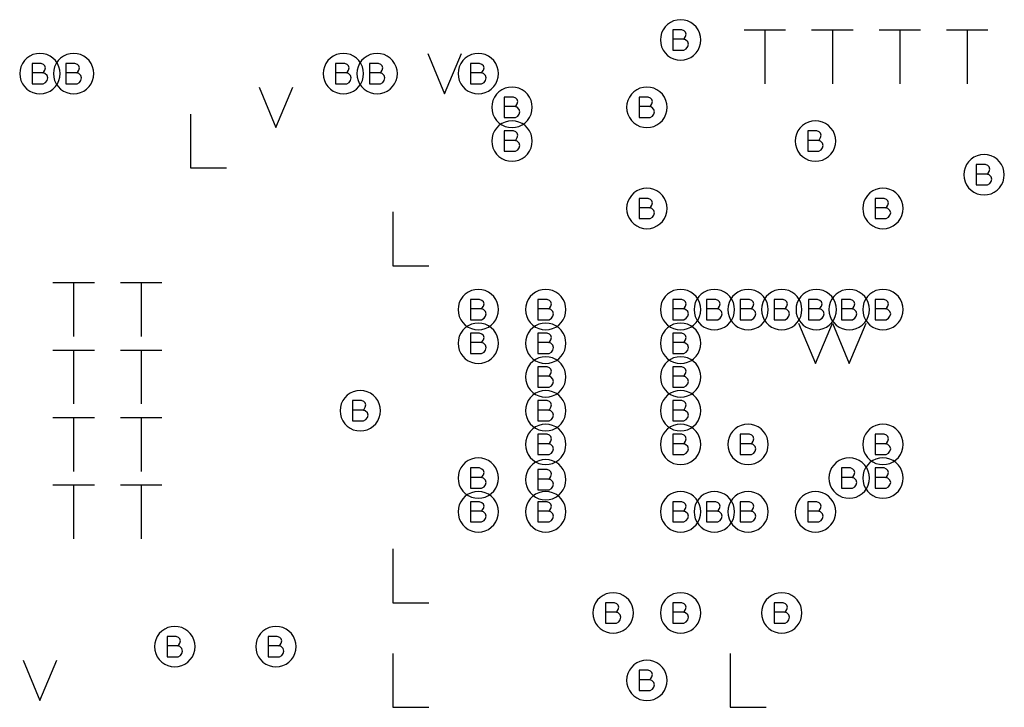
# Model space of a CAD drawing. Extents: x 280 to 610, y 250 to 460.
# Tile 28 of 53: x 384 to 398, y 321 to 331. Entities that reach past the tile are written whole.
import ezdxf

# ---------------------------------------------------------------- set-up
doc = ezdxf.new("R2010")
doc.units = 0
doc.layers.add('RVP8-IFD_G_fab_art', color=2, linetype='CONTINUOUS')

msp = doc.modelspace()

# ---------------------------------------------------------------- linework, layer by layer
at = {"layer": 'RVP8-IFD_G_fab_art'}
for points in [[(393.6, 330.6), (393.595, 330.652), (393.582, 330.703), (393.56, 330.75), (393.53, 330.793), (393.493, 330.83), (393.45, 330.86), (393.403, 330.882), (393.352, 330.895), (393.3, 330.9), (393.248, 330.895), (393.197, 330.882), (393.15, 330.86), (393.107, 330.83), (393.07, 330.793), (393.04, 330.75), (393.018, 330.703), (393.005, 330.652), (393, 330.6), (393.005, 330.548), (393.018, 330.497), (393.04, 330.45), (393.07, 330.407), (393.107, 330.37), (393.15, 330.34), (393.197, 330.318), (393.248, 330.305), (393.3, 330.3), (393.352, 330.305), (393.403, 330.318), (393.45, 330.34), (393.493, 330.37), (393.53, 330.407), (393.56, 330.45), (393.582, 330.497), (393.595, 330.548), (393.6, 330.6)], [(384.1, 330.1), (384.095, 330.152), (384.082, 330.203), (384.06, 330.25), (384.03, 330.293), (383.993, 330.33), (383.95, 330.36), (383.903, 330.382), (383.852, 330.395), (383.8, 330.4), (383.748, 330.395), (383.697, 330.382), (383.65, 330.36), (383.607, 330.33), (383.57, 330.293), (383.54, 330.25), (383.518, 330.203), (383.505, 330.152), (383.5, 330.1), (383.505, 330.048), (383.518, 329.997), (383.54, 329.95), (383.57, 329.907), (383.607, 329.87), (383.65, 329.84), (383.697, 329.818), (383.748, 329.805), (383.8, 329.8), (383.852, 329.805), (383.903, 329.818), (383.95, 329.84), (383.993, 329.87), (384.03, 329.907), (384.06, 329.95), (384.082, 329.997), (384.095, 330.048), (384.1, 330.1)], [(384.6, 330.1), (384.595, 330.152), (384.582, 330.203), (384.56, 330.25), (384.53, 330.293), (384.493, 330.33), (384.45, 330.36), (384.403, 330.382), (384.352, 330.395), (384.3, 330.4), (384.248, 330.395), (384.197, 330.382), (384.15, 330.36), (384.107, 330.33), (384.07, 330.293), (384.04, 330.25), (384.018, 330.203), (384.005, 330.152), (384, 330.1), (384.005, 330.048), (384.018, 329.997), (384.04, 329.95), (384.07, 329.907), (384.107, 329.87), (384.15, 329.84), (384.197, 329.818), (384.248, 329.805), (384.3, 329.8), (384.352, 329.805), (384.403, 329.818), (384.45, 329.84), (384.493, 329.87), (384.53, 329.907), (384.56, 329.95), (384.582, 329.997), (384.595, 330.048), (384.6, 330.1)], [(388.6, 330.1), (388.595, 330.152), (388.582, 330.203), (388.56, 330.25), (388.53, 330.293), (388.493, 330.33), (388.45, 330.36), (388.403, 330.382), (388.352, 330.395), (388.3, 330.4), (388.248, 330.395), (388.197, 330.382), (388.15, 330.36), (388.107, 330.33), (388.07, 330.293), (388.04, 330.25), (388.018, 330.203), (388.005, 330.152), (388, 330.1), (388.005, 330.048), (388.018, 329.997), (388.04, 329.95), (388.07, 329.907), (388.107, 329.87), (388.15, 329.84), (388.197, 329.818), (388.248, 329.805), (388.3, 329.8), (388.352, 329.805), (388.403, 329.818), (388.45, 329.84), (388.493, 329.87), (388.53, 329.907), (388.56, 329.95), (388.582, 329.997), (388.595, 330.048), (388.6, 330.1)], [(389.1, 330.1), (389.095, 330.152), (389.082, 330.203), (389.06, 330.25), (389.03, 330.293), (388.993, 330.33), (388.95, 330.36), (388.903, 330.382), (388.852, 330.395), (388.8, 330.4), (388.748, 330.395), (388.697, 330.382), (388.65, 330.36), (388.607, 330.33), (388.57, 330.293), (388.54, 330.25), (388.518, 330.203), (388.505, 330.152), (388.5, 330.1), (388.505, 330.048), (388.518, 329.997), (388.54, 329.95), (388.57, 329.907), (388.607, 329.87), (388.65, 329.84), (388.697, 329.818), (388.748, 329.805), (388.8, 329.8), (388.852, 329.805), (388.903, 329.818), (388.95, 329.84), (388.993, 329.87), (389.03, 329.907), (389.06, 329.95), (389.082, 329.997), (389.095, 330.048), (389.1, 330.1)], [(390.6, 330.1), (390.595, 330.152), (390.582, 330.203), (390.56, 330.25), (390.53, 330.293), (390.493, 330.33), (390.45, 330.36), (390.403, 330.382), (390.352, 330.395), (390.3, 330.4), (390.248, 330.395), (390.197, 330.382), (390.15, 330.36), (390.107, 330.33), (390.07, 330.293), (390.04, 330.25), (390.018, 330.203), (390.005, 330.152), (390, 330.1), (390.005, 330.048), (390.018, 329.997), (390.04, 329.95), (390.07, 329.907), (390.107, 329.87), (390.15, 329.84), (390.197, 329.818), (390.248, 329.805), (390.3, 329.8), (390.352, 329.805), (390.403, 329.818), (390.45, 329.84), (390.493, 329.87), (390.53, 329.907), (390.56, 329.95), (390.582, 329.997), (390.595, 330.048), (390.6, 330.1)], [(391.1, 329.6), (391.095, 329.652), (391.082, 329.703), (391.06, 329.75), (391.03, 329.793), (390.993, 329.83), (390.95, 329.86), (390.903, 329.882), (390.852, 329.895), (390.8, 329.9), (390.748, 329.895), (390.697, 329.882), (390.65, 329.86), (390.607, 329.83), (390.57, 329.793), (390.54, 329.75), (390.518, 329.703), (390.505, 329.652), (390.5, 329.6), (390.505, 329.548), (390.518, 329.497), (390.54, 329.45), (390.57, 329.407), (390.607, 329.37), (390.65, 329.34), (390.697, 329.318), (390.748, 329.305), (390.8, 329.3), (390.852, 329.305), (390.903, 329.318), (390.95, 329.34), (390.993, 329.37), (391.03, 329.407), (391.06, 329.45), (391.082, 329.497), (391.095, 329.548), (391.1, 329.6)], [(393.1, 329.6), (393.095, 329.652), (393.082, 329.703), (393.06, 329.75), (393.03, 329.793), (392.993, 329.83), (392.95, 329.86), (392.903, 329.882), (392.852, 329.895), (392.8, 329.9), (392.748, 329.895), (392.697, 329.882), (392.65, 329.86), (392.607, 329.83), (392.57, 329.793), (392.54, 329.75), (392.518, 329.703), (392.505, 329.652), (392.5, 329.6), (392.505, 329.548), (392.518, 329.497), (392.54, 329.45), (392.57, 329.407), (392.607, 329.37), (392.65, 329.34), (392.697, 329.318), (392.748, 329.305), (392.8, 329.3), (392.852, 329.305), (392.903, 329.318), (392.95, 329.34), (392.993, 329.37), (393.03, 329.407), (393.06, 329.45), (393.082, 329.497), (393.095, 329.548), (393.1, 329.6)], [(391.1, 329.1), (391.095, 329.152), (391.082, 329.203), (391.06, 329.25), (391.03, 329.293), (390.993, 329.33), (390.95, 329.36), (390.903, 329.382), (390.852, 329.395), (390.8, 329.4), (390.748, 329.395), (390.697, 329.382), (390.65, 329.36), (390.607, 329.33), (390.57, 329.293), (390.54, 329.25), (390.518, 329.203), (390.505, 329.152), (390.5, 329.1), (390.505, 329.048), (390.518, 328.997), (390.54, 328.95), (390.57, 328.907), (390.607, 328.87), (390.65, 328.84), (390.697, 328.818), (390.748, 328.805), (390.8, 328.8), (390.852, 328.805), (390.903, 328.818), (390.95, 328.84), (390.993, 328.87), (391.03, 328.907), (391.06, 328.95), (391.082, 328.997), (391.095, 329.048), (391.1, 329.1)], [(395.6, 329.1), (395.595, 329.152), (395.582, 329.203), (395.56, 329.25), (395.53, 329.293), (395.493, 329.33), (395.45, 329.36), (395.403, 329.382), (395.352, 329.395), (395.3, 329.4), (395.248, 329.395), (395.197, 329.382), (395.15, 329.36), (395.107, 329.33), (395.07, 329.293), (395.04, 329.25), (395.018, 329.203), (395.005, 329.152), (395, 329.1), (395.005, 329.048), (395.018, 328.997), (395.04, 328.95), (395.07, 328.907), (395.107, 328.87), (395.15, 328.84), (395.197, 328.818), (395.248, 328.805), (395.3, 328.8), (395.352, 328.805), (395.403, 328.818), (395.45, 328.84), (395.493, 328.87), (395.53, 328.907), (395.56, 328.95), (395.582, 328.997), (395.595, 329.048), (395.6, 329.1)], [(398.1, 328.6), (398.095, 328.652), (398.082, 328.703), (398.06, 328.75), (398.03, 328.793), (397.993, 328.83), (397.95, 328.86), (397.903, 328.882), (397.852, 328.895), (397.8, 328.9), (397.748, 328.895), (397.697, 328.882), (397.65, 328.86), (397.607, 328.83), (397.57, 328.793), (397.54, 328.75), (397.518, 328.703), (397.505, 328.652), (397.5, 328.6), (397.505, 328.548), (397.518, 328.497), (397.54, 328.45), (397.57, 328.407), (397.607, 328.37), (397.65, 328.34), (397.697, 328.318), (397.748, 328.305), (397.8, 328.3), (397.852, 328.305), (397.903, 328.318), (397.95, 328.34), (397.993, 328.37), (398.03, 328.407), (398.06, 328.45), (398.082, 328.497), (398.095, 328.548), (398.1, 328.6)], [(393.1, 328.1), (393.095, 328.152), (393.082, 328.203), (393.06, 328.25), (393.03, 328.293), (392.993, 328.33), (392.95, 328.36), (392.903, 328.382), (392.852, 328.395), (392.8, 328.4), (392.748, 328.395), (392.697, 328.382), (392.65, 328.36), (392.607, 328.33), (392.57, 328.293), (392.54, 328.25), (392.518, 328.203), (392.505, 328.152), (392.5, 328.1), (392.505, 328.048), (392.518, 327.997), (392.54, 327.95), (392.57, 327.907), (392.607, 327.87), (392.65, 327.84), (392.697, 327.818), (392.748, 327.805), (392.8, 327.8), (392.852, 327.805), (392.903, 327.818), (392.95, 327.84), (392.993, 327.87), (393.03, 327.907), (393.06, 327.95), (393.082, 327.997), (393.095, 328.048), (393.1, 328.1)], [(396.6, 328.1), (396.595, 328.152), (396.582, 328.203), (396.56, 328.25), (396.53, 328.293), (396.493, 328.33), (396.45, 328.36), (396.403, 328.382), (396.352, 328.395), (396.3, 328.4), (396.248, 328.395), (396.197, 328.382), (396.15, 328.36), (396.107, 328.33), (396.07, 328.293), (396.04, 328.25), (396.018, 328.203), (396.005, 328.152), (396, 328.1), (396.005, 328.048), (396.018, 327.997), (396.04, 327.95), (396.07, 327.907), (396.107, 327.87), (396.15, 327.84), (396.197, 327.818), (396.248, 327.805), (396.3, 327.8), (396.352, 327.805), (396.403, 327.818), (396.45, 327.84), (396.493, 327.87), (396.53, 327.907), (396.56, 327.95), (396.582, 327.997), (396.595, 328.048), (396.6, 328.1)], [(390.6, 326.6), (390.595, 326.652), (390.582, 326.703), (390.56, 326.75), (390.53, 326.793), (390.493, 326.83), (390.45, 326.86), (390.403, 326.882), (390.352, 326.895), (390.3, 326.9), (390.248, 326.895), (390.197, 326.882), (390.15, 326.86), (390.107, 326.83), (390.07, 326.793), (390.04, 326.75), (390.018, 326.703), (390.005, 326.652), (390, 326.6), (390.005, 326.548), (390.018, 326.497), (390.04, 326.45), (390.07, 326.407), (390.107, 326.37), (390.15, 326.34), (390.197, 326.318), (390.248, 326.305), (390.3, 326.3), (390.352, 326.305), (390.403, 326.318), (390.45, 326.34), (390.493, 326.37), (390.53, 326.407), (390.56, 326.45), (390.582, 326.497), (390.595, 326.548), (390.6, 326.6)], [(391.6, 326.6), (391.595, 326.652), (391.582, 326.703), (391.56, 326.75), (391.53, 326.793), (391.493, 326.83), (391.45, 326.86), (391.403, 326.882), (391.352, 326.895), (391.3, 326.9), (391.248, 326.895), (391.197, 326.882), (391.15, 326.86), (391.107, 326.83), (391.07, 326.793), (391.04, 326.75), (391.018, 326.703), (391.005, 326.652), (391, 326.6), (391.005, 326.548), (391.018, 326.497), (391.04, 326.45), (391.07, 326.407), (391.107, 326.37), (391.15, 326.34), (391.197, 326.318), (391.248, 326.305), (391.3, 326.3), (391.352, 326.305), (391.403, 326.318), (391.45, 326.34), (391.493, 326.37), (391.53, 326.407), (391.56, 326.45), (391.582, 326.497), (391.595, 326.548), (391.6, 326.6)], [(393.6, 326.6), (393.595, 326.652), (393.582, 326.703), (393.56, 326.75), (393.53, 326.793), (393.493, 326.83), (393.45, 326.86), (393.403, 326.882), (393.352, 326.895), (393.3, 326.9), (393.248, 326.895), (393.197, 326.882), (393.15, 326.86), (393.107, 326.83), (393.07, 326.793), (393.04, 326.75), (393.018, 326.703), (393.005, 326.652), (393, 326.6), (393.005, 326.548), (393.018, 326.497), (393.04, 326.45), (393.07, 326.407), (393.107, 326.37), (393.15, 326.34), (393.197, 326.318), (393.248, 326.305), (393.3, 326.3), (393.352, 326.305), (393.403, 326.318), (393.45, 326.34), (393.493, 326.37), (393.53, 326.407), (393.56, 326.45), (393.582, 326.497), (393.595, 326.548), (393.6, 326.6)], [(394.1, 326.6), (394.095, 326.652), (394.082, 326.703), (394.06, 326.75), (394.03, 326.793), (393.993, 326.83), (393.95, 326.86), (393.903, 326.882), (393.852, 326.895), (393.8, 326.9), (393.748, 326.895), (393.697, 326.882), (393.65, 326.86), (393.607, 326.83), (393.57, 326.793), (393.54, 326.75), (393.518, 326.703), (393.505, 326.652), (393.5, 326.6), (393.505, 326.548), (393.518, 326.497), (393.54, 326.45), (393.57, 326.407), (393.607, 326.37), (393.65, 326.34), (393.697, 326.318), (393.748, 326.305), (393.8, 326.3), (393.852, 326.305), (393.903, 326.318), (393.95, 326.34), (393.993, 326.37), (394.03, 326.407), (394.06, 326.45), (394.082, 326.497), (394.095, 326.548), (394.1, 326.6)], [(394.6, 326.6), (394.595, 326.652), (394.582, 326.703), (394.56, 326.75), (394.53, 326.793), (394.493, 326.83), (394.45, 326.86), (394.403, 326.882), (394.352, 326.895), (394.3, 326.9), (394.248, 326.895), (394.197, 326.882), (394.15, 326.86), (394.107, 326.83), (394.07, 326.793), (394.04, 326.75), (394.018, 326.703), (394.005, 326.652), (394, 326.6), (394.005, 326.548), (394.018, 326.497), (394.04, 326.45), (394.07, 326.407), (394.107, 326.37), (394.15, 326.34), (394.197, 326.318), (394.248, 326.305), (394.3, 326.3), (394.352, 326.305), (394.403, 326.318), (394.45, 326.34), (394.493, 326.37), (394.53, 326.407), (394.56, 326.45), (394.582, 326.497), (394.595, 326.548), (394.6, 326.6)], [(395.1, 326.6), (395.095, 326.652), (395.082, 326.703), (395.06, 326.75), (395.03, 326.793), (394.993, 326.83), (394.95, 326.86), (394.903, 326.882), (394.852, 326.895), (394.8, 326.9), (394.748, 326.895), (394.697, 326.882), (394.65, 326.86), (394.607, 326.83), (394.57, 326.793), (394.54, 326.75), (394.518, 326.703), (394.505, 326.652), (394.5, 326.6), (394.505, 326.548), (394.518, 326.497), (394.54, 326.45), (394.57, 326.407), (394.607, 326.37), (394.65, 326.34), (394.697, 326.318), (394.748, 326.305), (394.8, 326.3), (394.852, 326.305), (394.903, 326.318), (394.95, 326.34), (394.993, 326.37), (395.03, 326.407), (395.06, 326.45), (395.082, 326.497), (395.095, 326.548), (395.1, 326.6)], [(395.612, 326.6), (395.607, 326.652), (395.594, 326.703), (395.572, 326.75), (395.542, 326.793), (395.505, 326.83), (395.462, 326.86), (395.414, 326.882), (395.364, 326.895), (395.312, 326.9), (395.26, 326.895), (395.209, 326.882), (395.162, 326.86), (395.119, 326.83), (395.082, 326.793), (395.052, 326.75), (395.03, 326.703), (395.016, 326.652), (395.012, 326.6), (395.016, 326.548), (395.03, 326.497), (395.052, 326.45), (395.082, 326.407), (395.119, 326.37), (395.162, 326.34), (395.209, 326.318), (395.26, 326.305), (395.312, 326.3), (395.364, 326.305), (395.414, 326.318), (395.462, 326.34), (395.505, 326.37), (395.542, 326.407), (395.572, 326.45), (395.594, 326.497), (395.607, 326.548), (395.612, 326.6)], [(396.1, 326.6), (396.095, 326.652), (396.082, 326.703), (396.06, 326.75), (396.03, 326.793), (395.993, 326.83), (395.95, 326.86), (395.903, 326.882), (395.852, 326.895), (395.8, 326.9), (395.748, 326.895), (395.697, 326.882), (395.65, 326.86), (395.607, 326.83), (395.57, 326.793), (395.54, 326.75), (395.518, 326.703), (395.505, 326.652), (395.5, 326.6), (395.505, 326.548), (395.518, 326.497), (395.54, 326.45), (395.57, 326.407), (395.607, 326.37), (395.65, 326.34), (395.697, 326.318), (395.748, 326.305), (395.8, 326.3), (395.852, 326.305), (395.903, 326.318), (395.95, 326.34), (395.993, 326.37), (396.03, 326.407), (396.06, 326.45), (396.082, 326.497), (396.095, 326.548), (396.1, 326.6)], [(396.6, 326.6), (396.595, 326.652), (396.582, 326.703), (396.56, 326.75), (396.53, 326.793), (396.493, 326.83), (396.45, 326.86), (396.403, 326.882), (396.352, 326.895), (396.3, 326.9), (396.248, 326.895), (396.197, 326.882), (396.15, 326.86), (396.107, 326.83), (396.07, 326.793), (396.04, 326.75), (396.018, 326.703), (396.005, 326.652), (396, 326.6), (396.005, 326.548), (396.018, 326.497), (396.04, 326.45), (396.07, 326.407), (396.107, 326.37), (396.15, 326.34), (396.197, 326.318), (396.248, 326.305), (396.3, 326.3), (396.352, 326.305), (396.403, 326.318), (396.45, 326.34), (396.493, 326.37), (396.53, 326.407), (396.56, 326.45), (396.582, 326.497), (396.595, 326.548), (396.6, 326.6)], [(390.6, 326.1), (390.595, 326.152), (390.582, 326.203), (390.56, 326.25), (390.53, 326.293), (390.493, 326.33), (390.45, 326.36), (390.403, 326.382), (390.352, 326.395), (390.3, 326.4), (390.248, 326.395), (390.197, 326.382), (390.15, 326.36), (390.107, 326.33), (390.07, 326.293), (390.04, 326.25), (390.018, 326.203), (390.005, 326.152), (390, 326.1), (390.005, 326.048), (390.018, 325.997), (390.04, 325.95), (390.07, 325.907), (390.107, 325.87), (390.15, 325.84), (390.197, 325.818), (390.248, 325.805), (390.3, 325.8), (390.352, 325.805), (390.403, 325.818), (390.45, 325.84), (390.493, 325.87), (390.53, 325.907), (390.56, 325.95), (390.582, 325.997), (390.595, 326.048), (390.6, 326.1)], [(391.6, 326.1), (391.595, 326.152), (391.582, 326.203), (391.56, 326.25), (391.53, 326.293), (391.493, 326.33), (391.45, 326.36), (391.403, 326.382), (391.352, 326.395), (391.3, 326.4), (391.248, 326.395), (391.197, 326.382), (391.15, 326.36), (391.107, 326.33), (391.07, 326.293), (391.04, 326.25), (391.018, 326.203), (391.005, 326.152), (391, 326.1), (391.005, 326.048), (391.018, 325.997), (391.04, 325.95), (391.07, 325.907), (391.107, 325.87), (391.15, 325.84), (391.197, 325.818), (391.248, 325.805), (391.3, 325.8), (391.352, 325.805), (391.403, 325.818), (391.45, 325.84), (391.493, 325.87), (391.53, 325.907), (391.56, 325.95), (391.582, 325.997), (391.595, 326.048), (391.6, 326.1)], [(393.6, 326.1), (393.595, 326.152), (393.582, 326.203), (393.56, 326.25), (393.53, 326.293), (393.493, 326.33), (393.45, 326.36), (393.403, 326.382), (393.352, 326.395), (393.3, 326.4), (393.248, 326.395), (393.197, 326.382), (393.15, 326.36), (393.107, 326.33), (393.07, 326.293), (393.04, 326.25), (393.018, 326.203), (393.005, 326.152), (393, 326.1), (393.005, 326.048), (393.018, 325.997), (393.04, 325.95), (393.07, 325.907), (393.107, 325.87), (393.15, 325.84), (393.197, 325.818), (393.248, 325.805), (393.3, 325.8), (393.352, 325.805), (393.403, 325.818), (393.45, 325.84), (393.493, 325.87), (393.53, 325.907), (393.56, 325.95), (393.582, 325.997), (393.595, 326.048), (393.6, 326.1)], [(391.6, 325.6), (391.595, 325.652), (391.582, 325.703), (391.56, 325.75), (391.53, 325.793), (391.493, 325.83), (391.45, 325.86), (391.403, 325.882), (391.352, 325.895), (391.3, 325.9), (391.248, 325.895), (391.197, 325.882), (391.15, 325.86), (391.107, 325.83), (391.07, 325.793), (391.04, 325.75), (391.018, 325.703), (391.005, 325.652), (391, 325.6), (391.005, 325.548), (391.018, 325.497), (391.04, 325.45), (391.07, 325.407), (391.107, 325.37), (391.15, 325.34), (391.197, 325.318), (391.248, 325.305), (391.3, 325.3), (391.352, 325.305), (391.403, 325.318), (391.45, 325.34), (391.493, 325.37), (391.53, 325.407), (391.56, 325.45), (391.582, 325.497), (391.595, 325.548), (391.6, 325.6)], [(393.6, 325.6), (393.595, 325.652), (393.582, 325.703), (393.56, 325.75), (393.53, 325.793), (393.493, 325.83), (393.45, 325.86), (393.403, 325.882), (393.352, 325.895), (393.3, 325.9), (393.248, 325.895), (393.197, 325.882), (393.15, 325.86), (393.107, 325.83), (393.07, 325.793), (393.04, 325.75), (393.018, 325.703), (393.005, 325.652), (393, 325.6), (393.005, 325.548), (393.018, 325.497), (393.04, 325.45), (393.07, 325.407), (393.107, 325.37), (393.15, 325.34), (393.197, 325.318), (393.248, 325.305), (393.3, 325.3), (393.352, 325.305), (393.403, 325.318), (393.45, 325.34), (393.493, 325.37), (393.53, 325.407), (393.56, 325.45), (393.582, 325.497), (393.595, 325.548), (393.6, 325.6)], [(388.85, 325.1), (388.845, 325.152), (388.832, 325.203), (388.81, 325.25), (388.78, 325.293), (388.743, 325.33), (388.7, 325.36), (388.653, 325.382), (388.602, 325.395), (388.55, 325.4), (388.498, 325.395), (388.447, 325.382), (388.4, 325.36), (388.357, 325.33), (388.32, 325.293), (388.29, 325.25), (388.268, 325.203), (388.255, 325.152), (388.25, 325.1), (388.255, 325.048), (388.268, 324.997), (388.29, 324.95), (388.32, 324.907), (388.357, 324.87), (388.4, 324.84), (388.447, 324.818), (388.498, 324.805), (388.55, 324.8), (388.602, 324.805), (388.653, 324.818), (388.7, 324.84), (388.743, 324.87), (388.78, 324.907), (388.81, 324.95), (388.832, 324.997), (388.845, 325.048), (388.85, 325.1)], [(391.6, 325.1), (391.595, 325.152), (391.582, 325.203), (391.56, 325.25), (391.53, 325.293), (391.493, 325.33), (391.45, 325.36), (391.403, 325.382), (391.352, 325.395), (391.3, 325.4), (391.248, 325.395), (391.197, 325.382), (391.15, 325.36), (391.107, 325.33), (391.07, 325.293), (391.04, 325.25), (391.018, 325.203), (391.005, 325.152), (391, 325.1), (391.005, 325.048), (391.018, 324.997), (391.04, 324.95), (391.07, 324.907), (391.107, 324.87), (391.15, 324.84), (391.197, 324.818), (391.248, 324.805), (391.3, 324.8), (391.352, 324.805), (391.403, 324.818), (391.45, 324.84), (391.493, 324.87), (391.53, 324.907), (391.56, 324.95), (391.582, 324.997), (391.595, 325.048), (391.6, 325.1)], [(393.6, 325.1), (393.595, 325.152), (393.582, 325.203), (393.56, 325.25), (393.53, 325.293), (393.493, 325.33), (393.45, 325.36), (393.403, 325.382), (393.352, 325.395), (393.3, 325.4), (393.248, 325.395), (393.197, 325.382), (393.15, 325.36), (393.107, 325.33), (393.07, 325.293), (393.04, 325.25), (393.018, 325.203), (393.005, 325.152), (393, 325.1), (393.005, 325.048), (393.018, 324.997), (393.04, 324.95), (393.07, 324.907), (393.107, 324.87), (393.15, 324.84), (393.197, 324.818), (393.248, 324.805), (393.3, 324.8), (393.352, 324.805), (393.403, 324.818), (393.45, 324.84), (393.493, 324.87), (393.53, 324.907), (393.56, 324.95), (393.582, 324.997), (393.595, 325.048), (393.6, 325.1)], [(391.6, 324.6), (391.595, 324.652), (391.582, 324.703), (391.56, 324.75), (391.53, 324.793), (391.493, 324.83), (391.45, 324.86), (391.403, 324.882), (391.352, 324.895), (391.3, 324.9), (391.248, 324.895), (391.197, 324.882), (391.15, 324.86), (391.107, 324.83), (391.07, 324.793), (391.04, 324.75), (391.018, 324.703), (391.005, 324.652), (391, 324.6), (391.005, 324.548), (391.018, 324.497), (391.04, 324.45), (391.07, 324.407), (391.107, 324.37), (391.15, 324.34), (391.197, 324.318), (391.248, 324.305), (391.3, 324.3), (391.352, 324.305), (391.403, 324.318), (391.45, 324.34), (391.493, 324.37), (391.53, 324.407), (391.56, 324.45), (391.582, 324.497), (391.595, 324.548), (391.6, 324.6)], [(393.6, 324.6), (393.595, 324.652), (393.582, 324.703), (393.56, 324.75), (393.53, 324.793), (393.493, 324.83), (393.45, 324.86), (393.403, 324.882), (393.352, 324.895), (393.3, 324.9), (393.248, 324.895), (393.197, 324.882), (393.15, 324.86), (393.107, 324.83), (393.07, 324.793), (393.04, 324.75), (393.018, 324.703), (393.005, 324.652), (393, 324.6), (393.005, 324.548), (393.018, 324.497), (393.04, 324.45), (393.07, 324.407), (393.107, 324.37), (393.15, 324.34), (393.197, 324.318), (393.248, 324.305), (393.3, 324.3), (393.352, 324.305), (393.403, 324.318), (393.45, 324.34), (393.493, 324.37), (393.53, 324.407), (393.56, 324.45), (393.582, 324.497), (393.595, 324.548), (393.6, 324.6)], [(394.6, 324.6), (394.595, 324.652), (394.582, 324.703), (394.56, 324.75), (394.53, 324.793), (394.493, 324.83), (394.45, 324.86), (394.403, 324.882), (394.352, 324.895), (394.3, 324.9), (394.248, 324.895), (394.197, 324.882), (394.15, 324.86), (394.107, 324.83), (394.07, 324.793), (394.04, 324.75), (394.018, 324.703), (394.005, 324.652), (394, 324.6), (394.005, 324.548), (394.018, 324.497), (394.04, 324.45), (394.07, 324.407), (394.107, 324.37), (394.15, 324.34), (394.197, 324.318), (394.248, 324.305), (394.3, 324.3), (394.352, 324.305), (394.403, 324.318), (394.45, 324.34), (394.493, 324.37), (394.53, 324.407), (394.56, 324.45), (394.582, 324.497), (394.595, 324.548), (394.6, 324.6)], [(396.6, 324.6), (396.595, 324.652), (396.582, 324.703), (396.56, 324.75), (396.53, 324.793), (396.493, 324.83), (396.45, 324.86), (396.403, 324.882), (396.352, 324.895), (396.3, 324.9), (396.248, 324.895), (396.197, 324.882), (396.15, 324.86), (396.107, 324.83), (396.07, 324.793), (396.04, 324.75), (396.018, 324.703), (396.005, 324.652), (396, 324.6), (396.005, 324.548), (396.018, 324.497), (396.04, 324.45), (396.07, 324.407), (396.107, 324.37), (396.15, 324.34), (396.197, 324.318), (396.248, 324.305), (396.3, 324.3), (396.352, 324.305), (396.403, 324.318), (396.45, 324.34), (396.493, 324.37), (396.53, 324.407), (396.56, 324.45), (396.582, 324.497), (396.595, 324.548), (396.6, 324.6)], [(390.6, 324.1), (390.595, 324.152), (390.582, 324.203), (390.56, 324.25), (390.53, 324.293), (390.493, 324.33), (390.45, 324.36), (390.403, 324.382), (390.352, 324.395), (390.3, 324.4), (390.248, 324.395), (390.197, 324.382), (390.15, 324.36), (390.107, 324.33), (390.07, 324.293), (390.04, 324.25), (390.018, 324.203), (390.005, 324.152), (390, 324.1), (390.005, 324.048), (390.018, 323.997), (390.04, 323.95), (390.07, 323.907), (390.107, 323.87), (390.15, 323.84), (390.197, 323.818), (390.248, 323.805), (390.3, 323.8), (390.352, 323.805), (390.403, 323.818), (390.45, 323.84), (390.493, 323.87), (390.53, 323.907), (390.56, 323.95), (390.582, 323.997), (390.595, 324.048), (390.6, 324.1)], [(391.6, 324.076), (391.595, 324.128), (391.582, 324.179), (391.56, 324.226), (391.53, 324.269), (391.493, 324.306), (391.45, 324.336), (391.403, 324.358), (391.352, 324.372), (391.3, 324.376), (391.248, 324.372), (391.197, 324.358), (391.15, 324.336), (391.107, 324.306), (391.07, 324.269), (391.04, 324.226), (391.018, 324.179), (391.005, 324.128), (391, 324.076), (391.005, 324.024), (391.018, 323.974), (391.04, 323.926), (391.07, 323.884), (391.107, 323.847), (391.15, 323.817), (391.197, 323.794), (391.248, 323.781), (391.3, 323.776), (391.352, 323.781), (391.403, 323.794), (391.45, 323.817), (391.493, 323.847), (391.53, 323.884), (391.56, 323.926), (391.582, 323.974), (391.595, 324.024), (391.6, 324.076)], [(396.1, 324.1), (396.095, 324.152), (396.082, 324.203), (396.06, 324.25), (396.03, 324.293), (395.993, 324.33), (395.95, 324.36), (395.903, 324.382), (395.852, 324.395), (395.8, 324.4), (395.748, 324.395), (395.697, 324.382), (395.65, 324.36), (395.607, 324.33), (395.57, 324.293), (395.54, 324.25), (395.518, 324.203), (395.505, 324.152), (395.5, 324.1), (395.505, 324.048), (395.518, 323.997), (395.54, 323.95), (395.57, 323.907), (395.607, 323.87), (395.65, 323.84), (395.697, 323.818), (395.748, 323.805), (395.8, 323.8), (395.852, 323.805), (395.903, 323.818), (395.95, 323.84), (395.993, 323.87), (396.03, 323.907), (396.06, 323.95), (396.082, 323.997), (396.095, 324.048), (396.1, 324.1)], [(396.6, 324.1), (396.595, 324.152), (396.582, 324.203), (396.56, 324.25), (396.53, 324.293), (396.493, 324.33), (396.45, 324.36), (396.403, 324.382), (396.352, 324.395), (396.3, 324.4), (396.248, 324.395), (396.197, 324.382), (396.15, 324.36), (396.107, 324.33), (396.07, 324.293), (396.04, 324.25), (396.018, 324.203), (396.005, 324.152), (396, 324.1), (396.005, 324.048), (396.018, 323.997), (396.04, 323.95), (396.07, 323.907), (396.107, 323.87), (396.15, 323.84), (396.197, 323.818), (396.248, 323.805), (396.3, 323.8), (396.352, 323.805), (396.403, 323.818), (396.45, 323.84), (396.493, 323.87), (396.53, 323.907), (396.56, 323.95), (396.582, 323.997), (396.595, 324.048), (396.6, 324.1)], [(390.6, 323.6), (390.595, 323.652), (390.582, 323.703), (390.56, 323.75), (390.53, 323.793), (390.493, 323.83), (390.45, 323.86), (390.403, 323.882), (390.352, 323.895), (390.3, 323.9), (390.248, 323.895), (390.197, 323.882), (390.15, 323.86), (390.107, 323.83), (390.07, 323.793), (390.04, 323.75), (390.018, 323.703), (390.005, 323.652), (390, 323.6), (390.005, 323.548), (390.018, 323.497), (390.04, 323.45), (390.07, 323.407), (390.107, 323.37), (390.15, 323.34), (390.197, 323.318), (390.248, 323.305), (390.3, 323.3), (390.352, 323.305), (390.403, 323.318), (390.45, 323.34), (390.493, 323.37), (390.53, 323.407), (390.56, 323.45), (390.582, 323.497), (390.595, 323.548), (390.6, 323.6)], [(391.6, 323.6), (391.595, 323.652), (391.582, 323.703), (391.56, 323.75), (391.53, 323.793), (391.493, 323.83), (391.45, 323.86), (391.403, 323.882), (391.352, 323.895), (391.3, 323.9), (391.248, 323.895), (391.197, 323.882), (391.15, 323.86), (391.107, 323.83), (391.07, 323.793), (391.04, 323.75), (391.018, 323.703), (391.005, 323.652), (391, 323.6), (391.005, 323.548), (391.018, 323.497), (391.04, 323.45), (391.07, 323.407), (391.107, 323.37), (391.15, 323.34), (391.197, 323.318), (391.248, 323.305), (391.3, 323.3), (391.352, 323.305), (391.403, 323.318), (391.45, 323.34), (391.493, 323.37), (391.53, 323.407), (391.56, 323.45), (391.582, 323.497), (391.595, 323.548), (391.6, 323.6)], [(393.6, 323.6), (393.595, 323.652), (393.582, 323.703), (393.56, 323.75), (393.53, 323.793), (393.493, 323.83), (393.45, 323.86), (393.403, 323.882), (393.352, 323.895), (393.3, 323.9), (393.248, 323.895), (393.197, 323.882), (393.15, 323.86), (393.107, 323.83), (393.07, 323.793), (393.04, 323.75), (393.018, 323.703), (393.005, 323.652), (393, 323.6), (393.005, 323.548), (393.018, 323.497), (393.04, 323.45), (393.07, 323.407), (393.107, 323.37), (393.15, 323.34), (393.197, 323.318), (393.248, 323.305), (393.3, 323.3), (393.352, 323.305), (393.403, 323.318), (393.45, 323.34), (393.493, 323.37), (393.53, 323.407), (393.56, 323.45), (393.582, 323.497), (393.595, 323.548), (393.6, 323.6)], [(394.1, 323.6), (394.095, 323.652), (394.082, 323.703), (394.06, 323.75), (394.03, 323.793), (393.993, 323.83), (393.95, 323.86), (393.903, 323.882), (393.852, 323.895), (393.8, 323.9), (393.748, 323.895), (393.697, 323.882), (393.65, 323.86), (393.607, 323.83), (393.57, 323.793), (393.54, 323.75), (393.518, 323.703), (393.505, 323.652), (393.5, 323.6), (393.505, 323.548), (393.518, 323.497), (393.54, 323.45), (393.57, 323.407), (393.607, 323.37), (393.65, 323.34), (393.697, 323.318), (393.748, 323.305), (393.8, 323.3), (393.852, 323.305), (393.903, 323.318), (393.95, 323.34), (393.993, 323.37), (394.03, 323.407), (394.06, 323.45), (394.082, 323.497), (394.095, 323.548), (394.1, 323.6)], [(394.6, 323.6), (394.595, 323.652), (394.582, 323.703), (394.56, 323.75), (394.53, 323.793), (394.493, 323.83), (394.45, 323.86), (394.403, 323.882), (394.352, 323.895), (394.3, 323.9), (394.248, 323.895), (394.197, 323.882), (394.15, 323.86), (394.107, 323.83), (394.07, 323.793), (394.04, 323.75), (394.018, 323.703), (394.005, 323.652), (394, 323.6), (394.005, 323.548), (394.018, 323.497), (394.04, 323.45), (394.07, 323.407), (394.107, 323.37), (394.15, 323.34), (394.197, 323.318), (394.248, 323.305), (394.3, 323.3), (394.352, 323.305), (394.403, 323.318), (394.45, 323.34), (394.493, 323.37), (394.53, 323.407), (394.56, 323.45), (394.582, 323.497), (394.595, 323.548), (394.6, 323.6)], [(395.6, 323.6), (395.595, 323.652), (395.582, 323.703), (395.56, 323.75), (395.53, 323.793), (395.493, 323.83), (395.45, 323.86), (395.403, 323.882), (395.352, 323.895), (395.3, 323.9), (395.248, 323.895), (395.197, 323.882), (395.15, 323.86), (395.107, 323.83), (395.07, 323.793), (395.04, 323.75), (395.018, 323.703), (395.005, 323.652), (395, 323.6), (395.005, 323.548), (395.018, 323.497), (395.04, 323.45), (395.07, 323.407), (395.107, 323.37), (395.15, 323.34), (395.197, 323.318), (395.248, 323.305), (395.3, 323.3), (395.352, 323.305), (395.403, 323.318), (395.45, 323.34), (395.493, 323.37), (395.53, 323.407), (395.56, 323.45), (395.582, 323.497), (395.595, 323.548), (395.6, 323.6)], [(392.6, 322.1), (392.595, 322.152), (392.582, 322.203), (392.56, 322.25), (392.53, 322.293), (392.493, 322.33), (392.45, 322.36), (392.403, 322.382), (392.352, 322.395), (392.3, 322.4), (392.248, 322.395), (392.197, 322.382), (392.15, 322.36), (392.107, 322.33), (392.07, 322.293), (392.04, 322.25), (392.018, 322.203), (392.005, 322.152), (392, 322.1), (392.005, 322.048), (392.018, 321.997), (392.04, 321.95), (392.07, 321.907), (392.107, 321.87), (392.15, 321.84), (392.197, 321.818), (392.248, 321.805), (392.3, 321.8), (392.352, 321.805), (392.403, 321.818), (392.45, 321.84), (392.493, 321.87), (392.53, 321.907), (392.56, 321.95), (392.582, 321.997), (392.595, 322.048), (392.6, 322.1)], [(393.6, 322.1), (393.595, 322.152), (393.582, 322.203), (393.56, 322.25), (393.53, 322.293), (393.493, 322.33), (393.45, 322.36), (393.403, 322.382), (393.352, 322.395), (393.3, 322.4), (393.248, 322.395), (393.197, 322.382), (393.15, 322.36), (393.107, 322.33), (393.07, 322.293), (393.04, 322.25), (393.018, 322.203), (393.005, 322.152), (393, 322.1), (393.005, 322.048), (393.018, 321.997), (393.04, 321.95), (393.07, 321.907), (393.107, 321.87), (393.15, 321.84), (393.197, 321.818), (393.248, 321.805), (393.3, 321.8), (393.352, 321.805), (393.403, 321.818), (393.45, 321.84), (393.493, 321.87), (393.53, 321.907), (393.56, 321.95), (393.582, 321.997), (393.595, 322.048), (393.6, 322.1)], [(395.1, 322.1), (395.095, 322.152), (395.082, 322.203), (395.06, 322.25), (395.03, 322.293), (394.993, 322.33), (394.95, 322.36), (394.903, 322.382), (394.852, 322.395), (394.8, 322.4), (394.748, 322.395), (394.697, 322.382), (394.65, 322.36), (394.607, 322.33), (394.57, 322.293), (394.54, 322.25), (394.518, 322.203), (394.505, 322.152), (394.5, 322.1), (394.505, 322.048), (394.518, 321.997), (394.54, 321.95), (394.57, 321.907), (394.607, 321.87), (394.65, 321.84), (394.697, 321.818), (394.748, 321.805), (394.8, 321.8), (394.852, 321.805), (394.903, 321.818), (394.95, 321.84), (394.993, 321.87), (395.03, 321.907), (395.06, 321.95), (395.082, 321.997), (395.095, 322.048), (395.1, 322.1)], [(386.1, 321.6), (386.095, 321.652), (386.082, 321.703), (386.06, 321.75), (386.03, 321.793), (385.993, 321.83), (385.95, 321.86), (385.903, 321.882), (385.852, 321.895), (385.8, 321.9), (385.748, 321.895), (385.697, 321.882), (385.65, 321.86), (385.607, 321.83), (385.57, 321.793), (385.54, 321.75), (385.518, 321.703), (385.505, 321.652), (385.5, 321.6), (385.505, 321.548), (385.518, 321.497), (385.54, 321.45), (385.57, 321.407), (385.607, 321.37), (385.65, 321.34), (385.697, 321.318), (385.748, 321.305), (385.8, 321.3), (385.852, 321.305), (385.903, 321.318), (385.95, 321.34), (385.993, 321.37), (386.03, 321.407), (386.06, 321.45), (386.082, 321.497), (386.095, 321.548), (386.1, 321.6)], [(387.6, 321.6), (387.595, 321.652), (387.582, 321.703), (387.56, 321.75), (387.53, 321.793), (387.493, 321.83), (387.45, 321.86), (387.403, 321.882), (387.352, 321.895), (387.3, 321.9), (387.248, 321.895), (387.197, 321.882), (387.15, 321.86), (387.107, 321.83), (387.07, 321.793), (387.04, 321.75), (387.018, 321.703), (387.005, 321.652), (387, 321.6), (387.005, 321.548), (387.018, 321.497), (387.04, 321.45), (387.07, 321.407), (387.107, 321.37), (387.15, 321.34), (387.197, 321.318), (387.248, 321.305), (387.3, 321.3), (387.352, 321.305), (387.403, 321.318), (387.45, 321.34), (387.493, 321.37), (387.53, 321.407), (387.56, 321.45), (387.582, 321.497), (387.595, 321.548), (387.6, 321.6)], [(393.1, 321.1), (393.095, 321.152), (393.082, 321.203), (393.06, 321.25), (393.03, 321.293), (392.993, 321.33), (392.95, 321.36), (392.903, 321.382), (392.852, 321.395), (392.8, 321.4), (392.748, 321.395), (392.697, 321.382), (392.65, 321.36), (392.607, 321.33), (392.57, 321.293), (392.54, 321.25), (392.518, 321.203), (392.505, 321.152), (392.5, 321.1), (392.505, 321.048), (392.518, 320.997), (392.54, 320.95), (392.57, 320.907), (392.607, 320.87), (392.65, 320.84), (392.697, 320.818), (392.748, 320.805), (392.8, 320.8), (392.852, 320.805), (392.903, 320.818), (392.95, 320.84), (392.993, 320.87), (393.03, 320.907), (393.06, 320.95), (393.082, 320.997), (393.095, 321.048), (393.1, 321.1)]]:
    msp.add_lwpolyline(points, close=True, dxfattribs=at)
for points in [[(393.34, 330.61), (393.36, 330.625), (393.375, 330.65), (393.385, 330.685), (393.375, 330.715), (393.355, 330.735), (393.32, 330.75), (393.185, 330.75), (393.185, 330.45), (393.35, 330.45), (393.385, 330.47), (393.405, 330.5), (393.415, 330.535), (393.405, 330.57), (393.375, 330.6), (393.34, 330.61), (393.185, 330.61)], [(394.243, 330.75), (394.857, 330.75)], [(394.55, 330.75), (394.55, 329.95)], [(395.243, 330.75), (395.857, 330.75)], [(395.55, 330.75), (395.55, 329.95)], [(396.243, 330.75), (396.857, 330.75)], [(396.55, 330.75), (396.55, 329.95)], [(397.243, 330.75), (397.857, 330.75)], [(397.55, 330.75), (397.55, 329.95)], [(389.55, 330.4), (389.8, 329.8), (390.05, 330.4)], [(383.84, 330.11), (383.86, 330.125), (383.875, 330.15), (383.885, 330.185), (383.875, 330.215), (383.855, 330.235), (383.82, 330.25), (383.685, 330.25), (383.685, 329.95), (383.85, 329.95), (383.885, 329.97), (383.905, 330), (383.915, 330.035), (383.905, 330.07), (383.875, 330.1), (383.84, 330.11), (383.685, 330.11)], [(384.34, 330.11), (384.36, 330.125), (384.375, 330.15), (384.385, 330.185), (384.375, 330.215), (384.355, 330.235), (384.32, 330.25), (384.185, 330.25), (384.185, 329.95), (384.35, 329.95), (384.385, 329.97), (384.405, 330), (384.415, 330.035), (384.405, 330.07), (384.375, 330.1), (384.34, 330.11), (384.185, 330.11)], [(388.34, 330.11), (388.36, 330.125), (388.375, 330.15), (388.385, 330.185), (388.375, 330.215), (388.355, 330.235), (388.32, 330.25), (388.185, 330.25), (388.185, 329.95), (388.35, 329.95), (388.385, 329.97), (388.405, 330), (388.415, 330.035), (388.405, 330.07), (388.375, 330.1), (388.34, 330.11), (388.185, 330.11)], [(388.84, 330.11), (388.86, 330.125), (388.875, 330.15), (388.885, 330.185), (388.875, 330.215), (388.855, 330.235), (388.82, 330.25), (388.685, 330.25), (388.685, 329.95), (388.85, 329.95), (388.885, 329.97), (388.905, 330), (388.915, 330.035), (388.905, 330.07), (388.875, 330.1), (388.84, 330.11), (388.685, 330.11)], [(390.34, 330.11), (390.36, 330.125), (390.375, 330.15), (390.385, 330.185), (390.375, 330.215), (390.355, 330.235), (390.32, 330.25), (390.185, 330.25), (390.185, 329.95), (390.35, 329.95), (390.385, 329.97), (390.405, 330), (390.415, 330.035), (390.405, 330.07), (390.375, 330.1), (390.34, 330.11), (390.185, 330.11)], [(387.05, 329.9), (387.3, 329.3), (387.55, 329.9)], [(390.84, 329.61), (390.86, 329.625), (390.875, 329.65), (390.885, 329.685), (390.875, 329.715), (390.855, 329.735), (390.82, 329.75), (390.685, 329.75), (390.685, 329.45), (390.85, 329.45), (390.885, 329.47), (390.905, 329.5), (390.915, 329.535), (390.905, 329.57), (390.875, 329.6), (390.84, 329.61), (390.685, 329.61)], [(392.84, 329.61), (392.86, 329.625), (392.875, 329.65), (392.885, 329.685), (392.875, 329.715), (392.855, 329.735), (392.82, 329.75), (392.685, 329.75), (392.685, 329.45), (392.85, 329.45), (392.885, 329.47), (392.905, 329.5), (392.915, 329.535), (392.905, 329.57), (392.875, 329.6), (392.84, 329.61), (392.685, 329.61)], [(386.033, 329.5), (386.033, 328.7), (386.567, 328.7)], [(390.84, 329.11), (390.86, 329.125), (390.875, 329.15), (390.885, 329.185), (390.875, 329.215), (390.855, 329.235), (390.82, 329.25), (390.685, 329.25), (390.685, 328.95), (390.85, 328.95), (390.885, 328.97), (390.905, 329), (390.915, 329.035), (390.905, 329.07), (390.875, 329.1), (390.84, 329.11), (390.685, 329.11)], [(395.34, 329.11), (395.36, 329.125), (395.375, 329.15), (395.385, 329.185), (395.375, 329.215), (395.355, 329.235), (395.32, 329.25), (395.185, 329.25), (395.185, 328.95), (395.35, 328.95), (395.385, 328.97), (395.405, 329), (395.415, 329.035), (395.405, 329.07), (395.375, 329.1), (395.34, 329.11), (395.185, 329.11)], [(397.84, 328.61), (397.86, 328.625), (397.875, 328.65), (397.885, 328.685), (397.875, 328.715), (397.855, 328.735), (397.82, 328.75), (397.685, 328.75), (397.685, 328.45), (397.85, 328.45), (397.885, 328.47), (397.905, 328.5), (397.915, 328.535), (397.905, 328.57), (397.875, 328.6), (397.84, 328.61), (397.685, 328.61)], [(392.84, 328.11), (392.86, 328.125), (392.875, 328.15), (392.885, 328.185), (392.875, 328.215), (392.855, 328.235), (392.82, 328.25), (392.685, 328.25), (392.685, 327.95), (392.85, 327.95), (392.885, 327.97), (392.905, 328), (392.915, 328.035), (392.905, 328.07), (392.875, 328.1), (392.84, 328.11), (392.685, 328.11)], [(396.34, 328.11), (396.36, 328.125), (396.375, 328.15), (396.385, 328.185), (396.375, 328.215), (396.355, 328.235), (396.32, 328.25), (396.185, 328.25), (396.185, 327.95), (396.35, 327.95), (396.385, 327.97), (396.405, 328), (396.415, 328.035), (396.405, 328.07), (396.375, 328.1), (396.34, 328.11), (396.185, 328.11)], [(389.033, 328.05), (389.033, 327.25), (389.567, 327.25)], [(383.993, 327), (384.607, 327)], [(384.3, 327), (384.3, 326.2)], [(384.993, 327), (385.607, 327)], [(385.3, 327), (385.3, 326.2)], [(390.34, 326.61), (390.36, 326.625), (390.375, 326.65), (390.385, 326.685), (390.375, 326.715), (390.355, 326.735), (390.32, 326.75), (390.185, 326.75), (390.185, 326.45), (390.35, 326.45), (390.385, 326.47), (390.405, 326.5), (390.415, 326.535), (390.405, 326.57), (390.375, 326.6), (390.34, 326.61), (390.185, 326.61)], [(391.34, 326.61), (391.36, 326.625), (391.375, 326.65), (391.385, 326.685), (391.375, 326.715), (391.355, 326.735), (391.32, 326.75), (391.185, 326.75), (391.185, 326.45), (391.35, 326.45), (391.385, 326.47), (391.405, 326.5), (391.415, 326.535), (391.405, 326.57), (391.375, 326.6), (391.34, 326.61), (391.185, 326.61)], [(393.34, 326.61), (393.36, 326.625), (393.375, 326.65), (393.385, 326.685), (393.375, 326.715), (393.355, 326.735), (393.32, 326.75), (393.185, 326.75), (393.185, 326.45), (393.35, 326.45), (393.385, 326.47), (393.405, 326.5), (393.415, 326.535), (393.405, 326.57), (393.375, 326.6), (393.34, 326.61), (393.185, 326.61)], [(393.84, 326.61), (393.86, 326.625), (393.875, 326.65), (393.885, 326.685), (393.875, 326.715), (393.855, 326.735), (393.82, 326.75), (393.685, 326.75), (393.685, 326.45), (393.85, 326.45), (393.885, 326.47), (393.905, 326.5), (393.915, 326.535), (393.905, 326.57), (393.875, 326.6), (393.84, 326.61), (393.685, 326.61)], [(394.34, 326.61), (394.36, 326.625), (394.375, 326.65), (394.385, 326.685), (394.375, 326.715), (394.355, 326.735), (394.32, 326.75), (394.185, 326.75), (394.185, 326.45), (394.35, 326.45), (394.385, 326.47), (394.405, 326.5), (394.415, 326.535), (394.405, 326.57), (394.375, 326.6), (394.34, 326.61), (394.185, 326.61)], [(394.84, 326.61), (394.86, 326.625), (394.875, 326.65), (394.885, 326.685), (394.875, 326.715), (394.855, 326.735), (394.82, 326.75), (394.685, 326.75), (394.685, 326.45), (394.85, 326.45), (394.885, 326.47), (394.905, 326.5), (394.915, 326.535), (394.905, 326.57), (394.875, 326.6), (394.84, 326.61), (394.685, 326.61)], [(395.352, 326.61), (395.372, 326.625), (395.387, 326.65), (395.397, 326.685), (395.387, 326.715), (395.367, 326.735), (395.332, 326.75), (395.197, 326.75), (395.197, 326.45), (395.362, 326.45), (395.397, 326.47), (395.417, 326.5), (395.427, 326.535), (395.417, 326.57), (395.387, 326.6), (395.352, 326.61), (395.197, 326.61)], [(395.84, 326.61), (395.86, 326.625), (395.875, 326.65), (395.885, 326.685), (395.875, 326.715), (395.855, 326.735), (395.82, 326.75), (395.685, 326.75), (395.685, 326.45), (395.85, 326.45), (395.885, 326.47), (395.905, 326.5), (395.915, 326.535), (395.905, 326.57), (395.875, 326.6), (395.84, 326.61), (395.685, 326.61)], [(396.34, 326.61), (396.36, 326.625), (396.375, 326.65), (396.385, 326.685), (396.375, 326.715), (396.355, 326.735), (396.32, 326.75), (396.185, 326.75), (396.185, 326.45), (396.35, 326.45), (396.385, 326.47), (396.405, 326.5), (396.415, 326.535), (396.405, 326.57), (396.375, 326.6), (396.34, 326.61), (396.185, 326.61)], [(395.05, 326.4), (395.3, 325.8), (395.55, 326.4)], [(395.55, 326.4), (395.8, 325.8), (396.05, 326.4)], [(390.34, 326.11), (390.36, 326.125), (390.375, 326.15), (390.385, 326.185), (390.375, 326.215), (390.355, 326.235), (390.32, 326.25), (390.185, 326.25), (390.185, 325.95), (390.35, 325.95), (390.385, 325.97), (390.405, 326), (390.415, 326.035), (390.405, 326.07), (390.375, 326.1), (390.34, 326.11), (390.185, 326.11)], [(391.34, 326.11), (391.36, 326.125), (391.375, 326.15), (391.385, 326.185), (391.375, 326.215), (391.355, 326.235), (391.32, 326.25), (391.185, 326.25), (391.185, 325.95), (391.35, 325.95), (391.385, 325.97), (391.405, 326), (391.415, 326.035), (391.405, 326.07), (391.375, 326.1), (391.34, 326.11), (391.185, 326.11)], [(393.34, 326.11), (393.36, 326.125), (393.375, 326.15), (393.385, 326.185), (393.375, 326.215), (393.355, 326.235), (393.32, 326.25), (393.185, 326.25), (393.185, 325.95), (393.35, 325.95), (393.385, 325.97), (393.405, 326), (393.415, 326.035), (393.405, 326.07), (393.375, 326.1), (393.34, 326.11), (393.185, 326.11)], [(383.993, 326), (384.607, 326)], [(384.3, 326), (384.3, 325.2)], [(384.993, 326), (385.607, 326)], [(385.3, 326), (385.3, 325.2)], [(391.34, 325.61), (391.36, 325.625), (391.375, 325.65), (391.385, 325.685), (391.375, 325.715), (391.355, 325.735), (391.32, 325.75), (391.185, 325.75), (391.185, 325.45), (391.35, 325.45), (391.385, 325.47), (391.405, 325.5), (391.415, 325.535), (391.405, 325.57), (391.375, 325.6), (391.34, 325.61), (391.185, 325.61)], [(393.34, 325.61), (393.36, 325.625), (393.375, 325.65), (393.385, 325.685), (393.375, 325.715), (393.355, 325.735), (393.32, 325.75), (393.185, 325.75), (393.185, 325.45), (393.35, 325.45), (393.385, 325.47), (393.405, 325.5), (393.415, 325.535), (393.405, 325.57), (393.375, 325.6), (393.34, 325.61), (393.185, 325.61)], [(388.59, 325.11), (388.61, 325.125), (388.625, 325.15), (388.635, 325.185), (388.625, 325.215), (388.605, 325.235), (388.57, 325.25), (388.435, 325.25), (388.435, 324.95), (388.6, 324.95), (388.635, 324.97), (388.655, 325), (388.665, 325.035), (388.655, 325.07), (388.625, 325.1), (388.59, 325.11), (388.435, 325.11)], [(391.34, 325.11), (391.36, 325.125), (391.375, 325.15), (391.385, 325.185), (391.375, 325.215), (391.355, 325.235), (391.32, 325.25), (391.185, 325.25), (391.185, 324.95), (391.35, 324.95), (391.385, 324.97), (391.405, 325), (391.415, 325.035), (391.405, 325.07), (391.375, 325.1), (391.34, 325.11), (391.185, 325.11)], [(393.34, 325.11), (393.36, 325.125), (393.375, 325.15), (393.385, 325.185), (393.375, 325.215), (393.355, 325.235), (393.32, 325.25), (393.185, 325.25), (393.185, 324.95), (393.35, 324.95), (393.385, 324.97), (393.405, 325), (393.415, 325.035), (393.405, 325.07), (393.375, 325.1), (393.34, 325.11), (393.185, 325.11)], [(383.993, 325), (384.607, 325)], [(384.3, 325), (384.3, 324.2)], [(384.993, 325), (385.607, 325)], [(385.3, 325), (385.3, 324.2)], [(391.34, 324.61), (391.36, 324.625), (391.375, 324.65), (391.385, 324.685), (391.375, 324.715), (391.355, 324.735), (391.32, 324.75), (391.185, 324.75), (391.185, 324.45), (391.35, 324.45), (391.385, 324.47), (391.405, 324.5), (391.415, 324.535), (391.405, 324.57), (391.375, 324.6), (391.34, 324.61), (391.185, 324.61)], [(393.34, 324.61), (393.36, 324.625), (393.375, 324.65), (393.385, 324.685), (393.375, 324.715), (393.355, 324.735), (393.32, 324.75), (393.185, 324.75), (393.185, 324.45), (393.35, 324.45), (393.385, 324.47), (393.405, 324.5), (393.415, 324.535), (393.405, 324.57), (393.375, 324.6), (393.34, 324.61), (393.185, 324.61)], [(394.34, 324.61), (394.36, 324.625), (394.375, 324.65), (394.385, 324.685), (394.375, 324.715), (394.355, 324.735), (394.32, 324.75), (394.185, 324.75), (394.185, 324.45), (394.35, 324.45), (394.385, 324.47), (394.405, 324.5), (394.415, 324.535), (394.405, 324.57), (394.375, 324.6), (394.34, 324.61), (394.185, 324.61)], [(396.34, 324.61), (396.36, 324.625), (396.375, 324.65), (396.385, 324.685), (396.375, 324.715), (396.355, 324.735), (396.32, 324.75), (396.185, 324.75), (396.185, 324.45), (396.35, 324.45), (396.385, 324.47), (396.405, 324.5), (396.415, 324.535), (396.405, 324.57), (396.375, 324.6), (396.34, 324.61), (396.185, 324.61)], [(390.34, 324.11), (390.36, 324.125), (390.375, 324.15), (390.385, 324.185), (390.375, 324.215), (390.355, 324.235), (390.32, 324.25), (390.185, 324.25), (390.185, 323.95), (390.35, 323.95), (390.385, 323.97), (390.405, 324), (390.415, 324.035), (390.405, 324.07), (390.375, 324.1), (390.34, 324.11), (390.185, 324.11)], [(391.34, 324.086), (391.36, 324.101), (391.375, 324.126), (391.385, 324.161), (391.375, 324.191), (391.355, 324.211), (391.32, 324.226), (391.185, 324.226), (391.185, 323.926), (391.35, 323.926), (391.385, 323.946), (391.405, 323.976), (391.415, 324.011), (391.405, 324.046), (391.375, 324.076), (391.34, 324.086), (391.185, 324.086)], [(395.84, 324.11), (395.86, 324.125), (395.875, 324.15), (395.885, 324.185), (395.875, 324.215), (395.855, 324.235), (395.82, 324.25), (395.685, 324.25), (395.685, 323.95), (395.85, 323.95), (395.885, 323.97), (395.905, 324), (395.915, 324.035), (395.905, 324.07), (395.875, 324.1), (395.84, 324.11), (395.685, 324.11)], [(396.34, 324.11), (396.36, 324.125), (396.375, 324.15), (396.385, 324.185), (396.375, 324.215), (396.355, 324.235), (396.32, 324.25), (396.185, 324.25), (396.185, 323.95), (396.35, 323.95), (396.385, 323.97), (396.405, 324), (396.415, 324.035), (396.405, 324.07), (396.375, 324.1), (396.34, 324.11), (396.185, 324.11)], [(383.993, 324), (384.607, 324)], [(384.3, 324), (384.3, 323.2)], [(384.993, 324), (385.607, 324)], [(385.3, 324), (385.3, 323.2)], [(390.34, 323.61), (390.36, 323.625), (390.375, 323.65), (390.385, 323.685), (390.375, 323.715), (390.355, 323.735), (390.32, 323.75), (390.185, 323.75), (390.185, 323.45), (390.35, 323.45), (390.385, 323.47), (390.405, 323.5), (390.415, 323.535), (390.405, 323.57), (390.375, 323.6), (390.34, 323.61), (390.185, 323.61)], [(391.34, 323.61), (391.36, 323.625), (391.375, 323.65), (391.385, 323.685), (391.375, 323.715), (391.355, 323.735), (391.32, 323.75), (391.185, 323.75), (391.185, 323.45), (391.35, 323.45), (391.385, 323.47), (391.405, 323.5), (391.415, 323.535), (391.405, 323.57), (391.375, 323.6), (391.34, 323.61), (391.185, 323.61)], [(393.34, 323.61), (393.36, 323.625), (393.375, 323.65), (393.385, 323.685), (393.375, 323.715), (393.355, 323.735), (393.32, 323.75), (393.185, 323.75), (393.185, 323.45), (393.35, 323.45), (393.385, 323.47), (393.405, 323.5), (393.415, 323.535), (393.405, 323.57), (393.375, 323.6), (393.34, 323.61), (393.185, 323.61)], [(393.84, 323.61), (393.86, 323.625), (393.875, 323.65), (393.885, 323.685), (393.875, 323.715), (393.855, 323.735), (393.82, 323.75), (393.685, 323.75), (393.685, 323.45), (393.85, 323.45), (393.885, 323.47), (393.905, 323.5), (393.915, 323.535), (393.905, 323.57), (393.875, 323.6), (393.84, 323.61), (393.685, 323.61)], [(394.34, 323.61), (394.36, 323.625), (394.375, 323.65), (394.385, 323.685), (394.375, 323.715), (394.355, 323.735), (394.32, 323.75), (394.185, 323.75), (394.185, 323.45), (394.35, 323.45), (394.385, 323.47), (394.405, 323.5), (394.415, 323.535), (394.405, 323.57), (394.375, 323.6), (394.34, 323.61), (394.185, 323.61)], [(395.34, 323.61), (395.36, 323.625), (395.375, 323.65), (395.385, 323.685), (395.375, 323.715), (395.355, 323.735), (395.32, 323.75), (395.185, 323.75), (395.185, 323.45), (395.35, 323.45), (395.385, 323.47), (395.405, 323.5), (395.415, 323.535), (395.405, 323.57), (395.375, 323.6), (395.34, 323.61), (395.185, 323.61)], [(389.033, 323.05), (389.033, 322.25), (389.567, 322.25)], [(392.34, 322.11), (392.36, 322.125), (392.375, 322.15), (392.385, 322.185), (392.375, 322.215), (392.355, 322.235), (392.32, 322.25), (392.185, 322.25), (392.185, 321.95), (392.35, 321.95), (392.385, 321.97), (392.405, 322), (392.415, 322.035), (392.405, 322.07), (392.375, 322.1), (392.34, 322.11), (392.185, 322.11)], [(393.34, 322.11), (393.36, 322.125), (393.375, 322.15), (393.385, 322.185), (393.375, 322.215), (393.355, 322.235), (393.32, 322.25), (393.185, 322.25), (393.185, 321.95), (393.35, 321.95), (393.385, 321.97), (393.405, 322), (393.415, 322.035), (393.405, 322.07), (393.375, 322.1), (393.34, 322.11), (393.185, 322.11)], [(394.84, 322.11), (394.86, 322.125), (394.875, 322.15), (394.885, 322.185), (394.875, 322.215), (394.855, 322.235), (394.82, 322.25), (394.685, 322.25), (394.685, 321.95), (394.85, 321.95), (394.885, 321.97), (394.905, 322), (394.915, 322.035), (394.905, 322.07), (394.875, 322.1), (394.84, 322.11), (394.685, 322.11)], [(385.84, 321.61), (385.86, 321.625), (385.875, 321.65), (385.885, 321.685), (385.875, 321.715), (385.855, 321.735), (385.82, 321.75), (385.685, 321.75), (385.685, 321.45), (385.85, 321.45), (385.885, 321.47), (385.905, 321.5), (385.915, 321.535), (385.905, 321.57), (385.875, 321.6), (385.84, 321.61), (385.685, 321.61)], [(387.34, 321.61), (387.36, 321.625), (387.375, 321.65), (387.385, 321.685), (387.375, 321.715), (387.355, 321.735), (387.32, 321.75), (387.185, 321.75), (387.185, 321.45), (387.35, 321.45), (387.385, 321.47), (387.405, 321.5), (387.415, 321.535), (387.405, 321.57), (387.375, 321.6), (387.34, 321.61), (387.185, 321.61)], [(389.033, 321.5), (389.033, 320.7), (389.567, 320.7)], [(394.033, 321.5), (394.033, 320.7), (394.567, 320.7)], [(383.55, 321.4), (383.8, 320.8), (384.05, 321.4)], [(392.84, 321.11), (392.86, 321.125), (392.875, 321.15), (392.885, 321.185), (392.875, 321.215), (392.855, 321.235), (392.82, 321.25), (392.685, 321.25), (392.685, 320.95), (392.85, 320.95), (392.885, 320.97), (392.905, 321), (392.915, 321.035), (392.905, 321.07), (392.875, 321.1), (392.84, 321.11), (392.685, 321.11)]]:
    msp.add_lwpolyline(points, dxfattribs=at)

doc.saveas('drawing.dxf')
